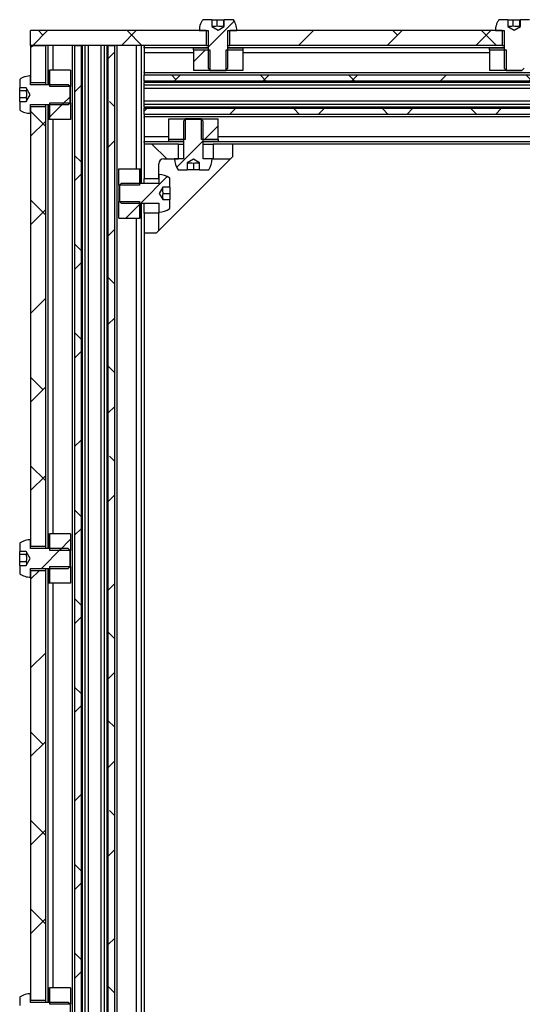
# Model space of a CAD drawing. Header units: millimetres. Extents: x 5 to 592, y 5 to 415.
# Tile 11 of 39: x 68 to 94, y 155 to 205. Entities that reach past the tile are written whole.
import ezdxf

# ---------------------------------------------------------------- set-up
doc = ezdxf.new("R2010")
doc.units = ezdxf.units.MM
doc.layers.add('TRAIT-FINS', color=9, linetype='Continuous')
doc.layers.add('TRAIT-FORT', color=4, linetype='Continuous', lineweight=25)
pattern_1 = [(45, (0, 0), (-13.4704, 13.4704), []), (45, (4.49, 2e-323), (-13.4704, 13.4704), []), (45, (8.98, 4e-323), (-13.4704, 13.4704), []), (45, (13.47, 6e-323), (-13.4704, 13.4704), [])]
pattern_2 = [(45, (0, 0), (-13.4704, 13.4704), []), (45, (4.49, 0), (-13.4704, 13.4704), []), (45, (8.98, 0), (-13.4704, 13.4704), []), (45, (13.47, 0), (-13.4704, 13.4704), [])]

msp = doc.modelspace()

# ---------------------------------------------------------------- hatches: boundary and pattern name
at = {"layer": 'TRAIT-FINS'}
h = msp.add_hatch(dxfattribs=at)
h.set_pattern_fill('DIN 201 acier et fonte', color=9, style=0, pattern_type=2)
h.set_pattern_definition(pattern_2)
edge = h.paths.add_edge_path(flags=0)
edge.add_line((78.156, 204.7349), (78.156, 205.0863))
edge.add_line((78.156, 205.0863), (77.6966, 205.0863))
edge.add_spline(control_points=[(77.6966, 205.0863), (77.6646, 205.0412), (77.6365, 204.9931), (77.6128, 204.9432), (77.5672, 204.8471), (77.5376, 204.7418), (77.5265, 204.6361), (77.523, 204.603), (77.5212, 204.5696), (77.5212, 204.5363)], knot_values=[0.0095463, 0.0095463, 0.0095463, 0.0095463, 0.0102074, 0.0102074, 0.0102074, 0.0114834, 0.0114834, 0.0114834, 0.0118781, 0.0118781, 0.0118781, 0.0118781], weights=[1, 1, 1, 1, 1, 1, 1, 1, 1, 1], degree=3, periodic=0)
edge.add_line((77.5212, 204.5363), (77.9712, 204.5363))
edge.add_line((77.9712, 204.5363), (77.9712, 202.6238))
edge.add_line((77.9712, 202.6238), (78.0587, 202.5363))
edge.add_line((78.0587, 202.5363), (78.8837, 202.5363))
edge.add_line((78.8837, 202.5363), (78.9712, 202.6238))
edge.add_line((78.9712, 202.6238), (78.9712, 204.5363))
edge.add_line((78.9712, 204.5363), (79.4212, 204.5363))
edge.add_spline(control_points=[(79.4212, 204.5363), (79.4212, 204.6426), (79.4029, 204.7504), (79.3677, 204.8507), (79.3384, 204.9341), (79.297, 205.0142), (79.2458, 205.0863)], knot_values=[0, 0, 0, 0, 0.0012759, 0.0012759, 0.0012759, 0.0023363, 0.0023363, 0.0023363, 0.0023363], weights=[1, 1, 1, 1, 1, 1, 1], degree=3, periodic=0)
edge.add_line((79.2458, 205.0863), (78.7864, 205.0863))
edge.add_line((78.7864, 205.0863), (78.7864, 204.7349))
edge.add_line((78.7864, 204.7349), (78.4712, 204.5529))
edge.add_line((78.4712, 204.5529), (78.156, 204.7349))
h = msp.add_hatch(dxfattribs=at)
h.set_pattern_fill('DIN 201 acier et fonte', color=9, style=0, pattern_type=2)
h.set_pattern_definition(pattern_2)
edge = h.paths.add_edge_path(flags=0)
edge.add_line((93.156, 204.7349), (93.156, 205.0863))
edge.add_line((93.156, 205.0863), (92.6966, 205.0863))
edge.add_spline(control_points=[(92.6966, 205.0863), (92.6646, 205.0412), (92.6365, 204.9931), (92.6128, 204.9432), (92.5672, 204.8471), (92.5376, 204.7418), (92.5265, 204.6361), (92.523, 204.603), (92.5212, 204.5696), (92.5212, 204.5363)], knot_values=[0.0095463, 0.0095463, 0.0095463, 0.0095463, 0.0102074, 0.0102074, 0.0102074, 0.0114834, 0.0114834, 0.0114834, 0.0118781, 0.0118781, 0.0118781, 0.0118781], weights=[1, 1, 1, 1, 1, 1, 1, 1, 1, 1], degree=3, periodic=0)
edge.add_line((92.5212, 204.5363), (92.9712, 204.5363))
edge.add_line((92.9712, 204.5363), (92.9712, 202.6238))
edge.add_line((92.9712, 202.6238), (93.0587, 202.5363))
edge.add_line((93.0587, 202.5363), (93.8837, 202.5363))
edge.add_line((93.8837, 202.5363), (93.9712, 202.6238))
edge.add_line((93.9712, 202.6238), (93.9712, 204.5363))
edge.add_line((93.9712, 204.5363), (94.4212, 204.5363))
edge.add_spline(control_points=[(94.4212, 204.5363), (94.4212, 204.6426), (94.4029, 204.7504), (94.3677, 204.8507), (94.3384, 204.9341), (94.297, 205.0142), (94.2458, 205.0863)], knot_values=[0, 0, 0, 0, 0.0012759, 0.0012759, 0.0012759, 0.0023363, 0.0023363, 0.0023363, 0.0023363], weights=[1, 1, 1, 1, 1, 1, 1], degree=3, periodic=0)
edge.add_line((94.2458, 205.0863), (93.7864, 205.0863))
edge.add_line((93.7864, 205.0863), (93.7864, 204.7349))
edge.add_line((93.7864, 204.7349), (93.4712, 204.5529))
edge.add_line((93.4712, 204.5529), (93.156, 204.7349))
h = msp.add_hatch(dxfattribs=at)
h.set_pattern_fill('ANSI38', color=9, angle=3e-322, style=0)
h.paths.add_polyline_path([(68.9712, 204.5363), (68.9712, 203.7863), (77.8712, 203.7863), (77.8712, 204.5363)], flags=0)
h = msp.add_hatch(dxfattribs=at)
h.set_pattern_fill('ANSI38', color=9, angle=3e-322, style=0)
h.paths.add_polyline_path([(79.0712, 204.5363), (79.0712, 203.7863), (92.8712, 203.7863), (92.8712, 204.5363)], flags=0)
h = msp.add_hatch(dxfattribs=at)
h.set_pattern_fill('ANSI38', color=9, style=0)
h.paths.add_polyline_path([(69.7212, 203.7863), (68.9712, 203.7863), (68.9712, 201.8863), (69.7212, 201.8863)], flags=0)
h = msp.add_hatch(dxfattribs=at)
h.set_pattern_fill('ANSI38', color=9, angle=3e-322, style=0)
h.paths.add_polyline_path([(71.5337, 203.7863), (71.2184, 203.7863), (71.2184, 128.7863), (71.5337, 128.7863)], flags=0)
h = msp.add_hatch(dxfattribs=at)
h.set_pattern_fill('ANSI38', color=9, angle=3e-322, style=0)
h.paths.add_polyline_path([(73.224, 203.7863), (72.9087, 203.7863), (72.9087, 128.7863), (73.224, 128.7863)], flags=0)
h = msp.add_hatch(dxfattribs=at)
h.set_pattern_fill('DIN 201 acier et fonte', color=9, style=0, pattern_type=2)
h.set_pattern_definition(pattern_1)
h.paths.add_polyline_path([(78.0587, 203.557), (77.2212, 203.557), (77.2212, 202.5113), (78.0587, 202.5113)], flags=0)
h = msp.add_hatch(dxfattribs=at)
h.set_pattern_fill('DIN 201 acier et fonte', color=9, style=0, pattern_type=2)
h.set_pattern_definition(pattern_1)
h.paths.add_polyline_path([(79.7212, 203.557), (78.8837, 203.557), (78.8837, 202.5113), (79.7212, 202.5113)], flags=0)
h = msp.add_hatch(dxfattribs=at)
h.set_pattern_fill('DIN 201 acier et fonte', color=9, style=0, pattern_type=2)
h.set_pattern_definition(pattern_1)
h.paths.add_polyline_path([(93.0587, 203.557), (92.2212, 203.557), (92.2212, 202.5113), (93.0587, 202.5113)], flags=0)
h = msp.add_hatch(dxfattribs=at)
h.set_pattern_fill('DIN 201 acier et fonte', color=9, style=0, pattern_type=2)
h.set_pattern_definition(pattern_2)
edge = h.paths.add_edge_path(flags=0)
edge.add_line((68.7532, 200.9375), (68.4212, 200.9375))
edge.add_line((68.4212, 200.9375), (68.4212, 200.5117))
edge.add_spline(control_points=[(68.4212, 200.5117), (68.4989, 200.4565), (68.586, 200.4127), (68.6765, 200.3831), (68.7711, 200.3523), (68.8718, 200.3363), (68.9712, 200.3363)], knot_values=[0.0096593, 0.0096593, 0.0096593, 0.0096593, 0.0108167, 0.0108167, 0.0108167, 0.0120228, 0.0120228, 0.0120228, 0.0120228], weights=[1, 1, 1, 1, 1, 1, 1], degree=3, periodic=0)
edge.add_line((68.9712, 200.3363), (68.9712, 200.7863))
edge.add_line((68.9712, 200.7863), (70.8837, 200.7863))
edge.add_line((70.8837, 200.7863), (70.9712, 200.8738))
edge.add_line((70.9712, 200.8738), (70.9712, 201.6988))
edge.add_line((70.9712, 201.6988), (70.8837, 201.7863))
edge.add_line((70.8837, 201.7863), (68.9712, 201.7863))
edge.add_line((68.9712, 201.7863), (68.9712, 202.2363))
edge.add_spline(control_points=[(68.9712, 202.2363), (68.9309, 202.2363), (68.8906, 202.2337), (68.8507, 202.2286), (68.7452, 202.2151), (68.6406, 202.1832), (68.5455, 202.1356), (68.5023, 202.1139), (68.4606, 202.0889), (68.4212, 202.0609)], knot_values=[0, 0, 0, 0, 0.0004832, 0.0004832, 0.0004832, 0.0017749, 0.0017749, 0.0017749, 0.0023597, 0.0023597, 0.0023597, 0.0023597], weights=[1, 1, 1, 1, 1, 1, 1, 1, 1, 1], degree=3, periodic=0)
edge.add_line((68.4212, 202.0609), (68.4212, 201.635))
edge.add_line((68.4212, 201.635), (68.7532, 201.635))
edge.add_line((68.7532, 201.635), (68.9546, 201.2863))
edge.add_line((68.9546, 201.2863), (68.7532, 200.9375))
h = msp.add_hatch(dxfattribs=at)
h.set_pattern_fill('DIN 201 acier et fonte', color=9, style=0, pattern_type=2)
h.set_pattern_definition(pattern_1)
h.paths.add_polyline_path([(69.9505, 202.5363), (69.9505, 201.6988), (70.9962, 201.6988), (70.9962, 202.5363)], flags=0)
h = msp.add_hatch(dxfattribs=at)
h.set_pattern_fill('ANSI38', color=9, angle=3e-322, style=0)
h.paths.add_polyline_path([(74.7212, 202.2891), (74.7212, 201.9738), (127.2212, 201.9738), (127.2212, 202.2891)], flags=0)
h = msp.add_hatch(dxfattribs=at)
h.set_pattern_fill('ANSI38', color=9, style=0)
h.paths.add_polyline_path([(68.9712, 178.3863), (69.7212, 178.3863), (69.7212, 200.6863), (68.9712, 200.6863)], flags=0)
h = msp.add_hatch(dxfattribs=at)
h.set_pattern_fill('DIN 201 acier et fonte', color=9, style=0, pattern_type=2)
h.set_pattern_definition(pattern_1)
h.paths.add_polyline_path([(69.9505, 200.8738), (69.9505, 200.0363), (70.9962, 200.0363), (70.9962, 200.8738)], flags=0)
h = msp.add_hatch(dxfattribs=at)
h.set_pattern_fill('ANSI38', color=9, angle=3e-322, style=0)
h.paths.add_polyline_path([(74.7212, 200.5988), (74.7212, 200.2834), (127.2212, 200.2834), (127.2212, 200.5988)], flags=0)
h = msp.add_hatch(dxfattribs=at)
h.set_pattern_fill('ANSI38', color=9, style=0)
h.paths.add_polyline_path([(75.9712, 199.0156), (76.8087, 199.0156), (76.8087, 200.0613), (75.9712, 200.0613)], flags=0)
h = msp.add_hatch(dxfattribs=at)
h.set_pattern_fill('ANSI38', color=9, style=0)
h.paths.add_polyline_path([(77.6337, 199.0156), (78.4712, 199.0156), (78.4712, 200.0613), (77.6337, 200.0613)], flags=0)
h = msp.add_hatch(dxfattribs=at)
h.set_pattern_fill('ANSI38', color=9, style=0)
edge = h.paths.add_edge_path(flags=0)
edge.add_line((77.5337, 197.8392), (77.5337, 197.4863))
edge.add_line((77.5337, 197.4863), (77.9958, 197.4863))
edge.add_arc((77.2212, 198.0363), 0.95, 324.62346, 360)
edge.add_line((78.1712, 198.0363), (77.7212, 198.0363))
edge.add_line((77.7212, 198.0363), (77.7212, 199.9488))
edge.add_line((77.7212, 199.9488), (77.6337, 200.0363))
edge.add_line((77.6337, 200.0363), (76.8087, 200.0363))
edge.add_line((76.8087, 200.0363), (76.7212, 199.9488))
edge.add_line((76.7212, 199.9488), (76.7212, 198.0363))
edge.add_line((76.7212, 198.0363), (76.2712, 198.0363))
edge.add_arc((77.2212, 198.0363), 0.95, 180, 215.37654)
edge.add_line((76.4466, 197.4863), (76.9087, 197.4863))
edge.add_line((76.9087, 197.4863), (76.9087, 197.8392))
edge.add_line((76.9087, 197.8392), (77.2212, 198.0196))
edge.add_line((77.2212, 198.0196), (77.5337, 197.8392))
h = msp.add_hatch(dxfattribs=at)
h.set_pattern_fill('ANSI38', color=9, style=0)
edge = h.paths.add_edge_path(flags=0)
edge.add_line((74.7212, 197.0363), (75.4712, 197.0363))
edge.add_line((75.4712, 197.0363), (75.4712, 197.7863))
edge.add_arc((75.7212, 197.7863), 0.25, 90, 180, ccw=False)
edge.add_line((75.7212, 198.0363), (76.4712, 198.0363))
edge.add_line((76.4712, 198.0363), (76.4712, 198.7863))
edge.add_line((76.4712, 198.7863), (74.7212, 198.7863))
edge.add_line((74.7212, 198.7863), (74.7212, 197.0363))
h = msp.add_hatch(dxfattribs=at)
h.set_pattern_fill('ANSI38', color=9, style=0)
h.paths.add_polyline_path([(78.2212, 198.0363), (79.0987, 198.0363), (79.2212, 198.1588), (79.2212, 198.7863), (78.2212, 198.7863)], flags=0)
h = msp.add_hatch(dxfattribs=at)
h.set_pattern_fill('ANSI38', color=9, style=0)
h.paths.add_polyline_path([(74.4919, 196.6988), (74.4919, 197.5363), (73.4462, 197.5363), (73.4462, 196.6988)], flags=0)
h = msp.add_hatch(dxfattribs=at)
h.set_pattern_fill('ANSI38', color=9, style=0)
edge = h.paths.add_edge_path(flags=0)
edge.add_line((75.6683, 196.5988), (76.0212, 196.5988))
edge.add_line((76.0212, 196.5988), (76.0212, 197.0609))
edge.add_arc((75.4712, 196.2863), 0.95, 54.62346, 90)
edge.add_line((75.4712, 197.2363), (75.4712, 196.7863))
edge.add_line((75.4712, 196.7863), (73.5587, 196.7863))
edge.add_line((73.5587, 196.7863), (73.4712, 196.6988))
edge.add_line((73.4712, 196.6988), (73.4712, 195.8738))
edge.add_line((73.4712, 195.8738), (73.5587, 195.7863))
edge.add_line((73.5587, 195.7863), (75.4712, 195.7863))
edge.add_line((75.4712, 195.7863), (75.4712, 195.3363))
edge.add_arc((75.4712, 196.2863), 0.95, 270, 305.37654)
edge.add_line((76.0212, 195.5117), (76.0212, 195.9738))
edge.add_line((76.0212, 195.9738), (75.6683, 195.9738))
edge.add_line((75.6683, 195.9738), (75.4879, 196.2863))
edge.add_line((75.4879, 196.2863), (75.6683, 196.5988))
h = msp.add_hatch(dxfattribs=at)
h.set_pattern_fill('ANSI38', color=9, style=0)
h.paths.add_polyline_path([(74.4919, 195.0363), (74.4919, 195.8738), (73.4462, 195.8738), (73.4462, 195.0363)], flags=0)
h = msp.add_hatch(dxfattribs=at)
h.set_pattern_fill('ANSI38', color=9, style=0)
h.paths.add_polyline_path([(75.3487, 194.2863), (75.4712, 194.4088), (75.4712, 195.2863), (74.7212, 195.2863), (74.7212, 194.2863)], flags=0)
h = msp.add_hatch(dxfattribs=at)
h.set_pattern_fill('DIN 201 acier et fonte', color=9, style=0, pattern_type=2)
h.set_pattern_definition(pattern_2)
edge = h.paths.add_edge_path(flags=0)
edge.add_line((68.7532, 177.4375), (68.4212, 177.4375))
edge.add_line((68.4212, 177.4375), (68.4212, 177.0117))
edge.add_spline(control_points=[(68.4212, 177.0117), (68.4989, 176.9565), (68.586, 176.9127), (68.6765, 176.8831), (68.7711, 176.8523), (68.8718, 176.8363), (68.9712, 176.8363)], knot_values=[0.0096593, 0.0096593, 0.0096593, 0.0096593, 0.0108167, 0.0108167, 0.0108167, 0.0120228, 0.0120228, 0.0120228, 0.0120228], weights=[1, 1, 1, 1, 1, 1, 1], degree=3, periodic=0)
edge.add_line((68.9712, 176.8363), (68.9712, 177.2863))
edge.add_line((68.9712, 177.2863), (70.8837, 177.2863))
edge.add_line((70.8837, 177.2863), (70.9712, 177.3738))
edge.add_line((70.9712, 177.3738), (70.9712, 178.1988))
edge.add_line((70.9712, 178.1988), (70.8837, 178.2863))
edge.add_line((70.8837, 178.2863), (68.9712, 178.2863))
edge.add_line((68.9712, 178.2863), (68.9712, 178.7363))
edge.add_spline(control_points=[(68.9712, 178.7363), (68.9309, 178.7363), (68.8906, 178.7337), (68.8507, 178.7286), (68.7452, 178.7151), (68.6406, 178.6832), (68.5455, 178.6356), (68.5023, 178.6139), (68.4606, 178.5889), (68.4212, 178.5609)], knot_values=[0, 0, 0, 0, 0.0004832, 0.0004832, 0.0004832, 0.0017749, 0.0017749, 0.0017749, 0.0023597, 0.0023597, 0.0023597, 0.0023597], weights=[1, 1, 1, 1, 1, 1, 1, 1, 1, 1], degree=3, periodic=0)
edge.add_line((68.4212, 178.5609), (68.4212, 178.135))
edge.add_line((68.4212, 178.135), (68.7532, 178.135))
edge.add_line((68.7532, 178.135), (68.9546, 177.7863))
edge.add_line((68.9546, 177.7863), (68.7532, 177.4375))
h = msp.add_hatch(dxfattribs=at)
h.set_pattern_fill('DIN 201 acier et fonte', color=9, style=0, pattern_type=2)
h.set_pattern_definition(pattern_1)
h.paths.add_polyline_path([(69.9505, 179.0363), (69.9505, 178.1988), (70.9962, 178.1988), (70.9962, 179.0363)], flags=0)
h = msp.add_hatch(dxfattribs=at)
h.set_pattern_fill('ANSI38', color=9, style=0)
h.paths.add_polyline_path([(69.7212, 177.1863), (68.9712, 177.1863), (68.9712, 155.3863), (69.7212, 155.3863)], flags=0)
h = msp.add_hatch(dxfattribs=at)
h.set_pattern_fill('DIN 201 acier et fonte', color=9, style=0, pattern_type=2)
h.set_pattern_definition(pattern_1)
h.paths.add_polyline_path([(69.9505, 177.3738), (69.9505, 176.5363), (70.9962, 176.5363), (70.9962, 177.3738)], flags=0)
h = msp.add_hatch(dxfattribs=at)
h.set_pattern_fill('DIN 201 acier et fonte', color=9, style=0, pattern_type=2)
h.set_pattern_definition(pattern_2)
edge = h.paths.add_edge_path(flags=0)
edge.add_line((68.7532, 154.4375), (68.4212, 154.4375))
edge.add_line((68.4212, 154.4375), (68.4212, 154.0117))
edge.add_spline(control_points=[(68.4212, 154.0117), (68.4989, 153.9565), (68.586, 153.9127), (68.6765, 153.8831), (68.7711, 153.8523), (68.8718, 153.8363), (68.9712, 153.8363)], knot_values=[0.0096593, 0.0096593, 0.0096593, 0.0096593, 0.0108167, 0.0108167, 0.0108167, 0.0120228, 0.0120228, 0.0120228, 0.0120228], weights=[1, 1, 1, 1, 1, 1, 1], degree=3, periodic=0)
edge.add_line((68.9712, 153.8363), (68.9712, 154.2863))
edge.add_line((68.9712, 154.2863), (70.8837, 154.2863))
edge.add_line((70.8837, 154.2863), (70.9712, 154.3738))
edge.add_line((70.9712, 154.3738), (70.9712, 155.1988))
edge.add_line((70.9712, 155.1988), (70.8837, 155.2863))
edge.add_line((70.8837, 155.2863), (68.9712, 155.2863))
edge.add_line((68.9712, 155.2863), (68.9712, 155.7363))
edge.add_spline(control_points=[(68.9712, 155.7363), (68.9309, 155.7363), (68.8906, 155.7337), (68.8507, 155.7286), (68.7452, 155.7151), (68.6406, 155.6832), (68.5455, 155.6356), (68.5023, 155.6139), (68.4606, 155.5889), (68.4212, 155.5609)], knot_values=[0, 0, 0, 0, 0.0004832, 0.0004832, 0.0004832, 0.0017749, 0.0017749, 0.0017749, 0.0023597, 0.0023597, 0.0023597, 0.0023597], weights=[1, 1, 1, 1, 1, 1, 1, 1, 1, 1], degree=3, periodic=0)
edge.add_line((68.4212, 155.5609), (68.4212, 155.135))
edge.add_line((68.4212, 155.135), (68.7532, 155.135))
edge.add_line((68.7532, 155.135), (68.9546, 154.7863))
edge.add_line((68.9546, 154.7863), (68.7532, 154.4375))
h = msp.add_hatch(dxfattribs=at)
h.set_pattern_fill('DIN 201 acier et fonte', color=9, style=0, pattern_type=2)
h.set_pattern_definition(pattern_1)
h.paths.add_polyline_path([(69.9505, 156.0363), (69.9505, 155.1988), (70.9962, 155.1988), (70.9962, 156.0363)], flags=0)

# ---------------------------------------------------------------- linework, layer by layer
at = {"layer": 'TRAIT-FORT', "color": 4, "linetype": 'Continuous', "lineweight": 25}
for p, q in [((78.156, 205.0863), (77.6966, 205.0863)), ((78.156, 205.0863), (78.156, 204.7349)), ((78.156, 205.0863), (78.4243, 205.0863)), ((78.4243, 204.7613), (78.4243, 205.0863)), ((78.4243, 205.0863), (78.7576, 205.0863)), ((78.7576, 204.7613), (78.7576, 205.0863)), ((78.7576, 205.0863), (78.7864, 205.0863)), ((78.7864, 204.7349), (78.7864, 205.0863)), ((79.2458, 205.0863), (78.7864, 205.0863)), ((93.156, 205.0863), (92.6966, 205.0863)), ((93.156, 205.0863), (93.156, 204.7349)), ((93.156, 205.0863), (93.4243, 205.0863)), ((93.4243, 204.7613), (93.4243, 205.0863)), ((93.4243, 205.0863), (93.7576, 205.0863)), ((93.7576, 204.7613), (93.7576, 205.0863)), ((93.7576, 205.0863), (93.7864, 205.0863)), ((93.7864, 204.7349), (93.7864, 205.0863)), ((94.2458, 205.0863), (93.7864, 205.0863)), ((78.156, 204.7349), (78.4712, 204.5529)), ((78.4712, 204.5529), (78.7864, 204.7349)), ((93.156, 204.7349), (93.4712, 204.5529)), ((93.4712, 204.5529), (93.7864, 204.7349)), ((77.8712, 204.5363), (68.9712, 204.5363)), ((68.9712, 203.7863), (68.9712, 204.5363)), ((77.5212, 204.5363), (77.9712, 204.5363)), ((77.8712, 204.5363), (77.8712, 203.7863)), ((77.9712, 204.5363), (77.9712, 202.6238)), ((78.9712, 204.5363), (79.4212, 204.5363)), ((78.9712, 202.6238), (78.9712, 204.5363)), ((92.8712, 204.5363), (79.0712, 204.5363)), ((79.0712, 203.7863), (79.0712, 204.5363)), ((92.5212, 204.5363), (92.9712, 204.5363)), ((92.8712, 204.5363), (92.8712, 203.7863)), ((92.9712, 204.5363), (92.9712, 202.6238)), ((77.8712, 203.7863), (68.9712, 203.7863)), ((68.9712, 203.7863), (69.7212, 203.7863)), ((68.9712, 203.7863), (68.9712, 201.8863)), ((69.7212, 203.7863), (69.7212, 201.8863)), ((69.8462, 203.7863), (69.8462, 201.7863)), ((70.0962, 203.7863), (70.0962, 202.5363)), ((71.0962, 128.7863), (71.0962, 203.7863)), ((71.2184, 128.7863), (71.2184, 203.7863)), ((71.2184, 203.7863), (71.5337, 203.7863)), ((71.5337, 203.7863), (71.5337, 128.7863)), ((71.6099, 128.7863), (71.6099, 203.7863)), ((71.7427, 128.7863), (71.7427, 203.7863)), ((71.9067, 128.7863), (71.9067, 203.7863)), ((72.5358, 203.7863), (72.5358, 128.7863)), ((72.6997, 203.7863), (72.6997, 128.7863)), ((72.8325, 203.7863), (72.8325, 128.7863)), ((72.9087, 128.7863), (72.9087, 203.7863)), ((72.9087, 203.7863), (73.224, 203.7863)), ((73.224, 203.7863), (73.224, 128.7863)), ((73.3462, 203.7863), (73.3462, 128.7863)), ((74.3462, 197.5363), (74.3462, 203.7863)), ((74.5962, 196.7863), (74.5962, 203.7863)), ((74.7212, 203.7863), (74.7212, 203.7363)), ((74.7212, 203.7363), (74.7212, 203.7113)), ((74.7212, 203.6613), (74.7212, 203.7113)), ((77.9712, 203.6613), (74.7212, 203.6613)), ((74.7212, 203.6613), (74.7212, 203.6113)), ((74.7212, 203.6113), (74.7212, 203.5363)), ((77.9712, 203.6363), (77.2212, 203.6363)), ((77.2212, 203.6363), (77.2212, 203.6216)), ((77.2212, 203.5716), (77.2212, 203.6216)), ((77.2212, 203.557), (77.2212, 203.5716)), ((77.2212, 203.557), (78.0587, 203.557)), ((77.2212, 203.557), (77.2212, 202.5113)), ((77.8712, 203.7863), (77.9712, 203.7863)), ((78.0587, 203.557), (78.0587, 202.5113)), ((78.8837, 202.5113), (78.8837, 203.557)), ((78.8837, 203.557), (79.7212, 203.557)), ((78.9712, 203.7863), (79.0712, 203.7863)), ((92.9712, 203.6613), (78.9712, 203.6613)), ((79.7212, 203.6363), (78.9712, 203.6363)), ((92.8712, 203.7863), (79.0712, 203.7863)), ((79.7212, 203.6216), (79.7212, 203.6363)), ((79.7212, 203.6216), (79.7212, 203.5716)), ((79.7212, 203.5716), (79.7212, 203.557)), ((79.7212, 203.557), (79.7212, 202.5113)), ((92.9712, 203.6363), (92.2212, 203.6363)), ((92.2212, 203.6363), (92.2212, 203.6216)), ((92.2212, 203.5716), (92.2212, 203.6216)), ((92.2212, 203.557), (92.2212, 203.5716)), ((92.2212, 203.557), (93.0587, 203.557)), ((92.2212, 203.557), (92.2212, 202.5113)), ((92.8712, 203.7863), (92.9712, 203.7863)), ((93.0587, 203.557), (93.0587, 202.5113)), ((74.7212, 203.5363), (74.7212, 203.4113)), ((77.2212, 203.4113), (74.7212, 203.4113)), ((74.7212, 203.4113), (74.7212, 202.4889)), ((92.2212, 203.4113), (79.7212, 203.4113)), ((77.9712, 202.6238), (78.0587, 202.5363)), ((78.8837, 202.5363), (78.9712, 202.6238)), ((92.9712, 202.6238), (93.0587, 202.5363)), ((93.8837, 202.5363), (93.9712, 202.6238)), ((68.4212, 202.0609), (68.4212, 201.635)), ((68.9712, 201.7863), (68.9712, 202.2363)), ((69.8712, 202.5363), (69.8712, 201.7863)), ((69.8859, 202.5363), (69.8712, 202.5363)), ((69.8859, 202.5363), (69.9359, 202.5363)), ((69.9359, 202.5363), (69.9505, 202.5363)), ((69.9505, 201.6988), (69.9505, 202.5363)), ((70.9962, 202.5363), (69.9505, 202.5363)), ((70.9962, 202.5363), (70.9962, 201.6988)), ((74.7212, 202.4889), (74.7212, 202.4479)), ((74.7212, 202.4113), (74.7212, 202.4479)), ((74.7212, 202.4113), (127.2212, 202.4113)), ((74.7212, 202.4113), (74.7212, 202.4046)), ((74.7212, 202.4046), (74.7212, 202.2958)), ((74.7212, 202.2891), (74.7212, 202.2958)), ((74.7212, 202.2891), (127.2212, 202.2891)), ((74.7212, 201.9738), (74.7212, 202.2891)), ((78.0587, 202.5113), (77.2212, 202.5113)), ((78.0587, 202.5363), (78.8837, 202.5363)), ((78.0587, 202.5113), (78.8837, 202.5113)), ((79.7212, 202.5113), (78.8837, 202.5113)), ((93.0587, 202.5113), (92.2212, 202.5113)), ((93.0587, 202.5363), (93.8837, 202.5363)), ((93.0587, 202.5113), (93.8837, 202.5113)), ((68.7532, 201.635), (68.4212, 201.635)), ((68.4212, 201.4861), (68.4212, 201.635)), ((68.9546, 201.2863), (68.7532, 201.635)), ((69.7212, 201.8863), (68.9712, 201.8863)), ((70.8837, 201.7863), (68.9712, 201.7863)), ((69.7212, 201.8863), (69.7212, 201.7863)), ((70.9962, 201.6988), (69.9505, 201.6988)), ((70.9712, 201.6988), (70.8837, 201.7863)), ((70.9712, 200.8738), (70.9712, 201.6988)), ((70.9962, 200.8738), (70.9962, 201.6988)), ((127.2212, 201.9738), (74.7212, 201.9738)), ((74.7212, 201.9738), (74.7212, 201.8976)), ((127.2212, 201.8976), (74.7212, 201.8976)), ((74.7212, 201.7637), (74.7212, 201.8976)), ((127.2212, 201.7637), (74.7212, 201.7637)), ((74.7212, 201.6008), (74.7212, 201.7637)), ((127.2212, 201.6008), (74.7212, 201.6008)), ((74.7212, 200.9717), (74.7212, 201.6008)), ((68.7462, 201.4861), (68.4212, 201.4861)), ((68.4212, 201.126), (68.4212, 201.4861)), ((68.7462, 201.126), (68.4212, 201.126)), ((68.4212, 200.9375), (68.4212, 201.126)), ((68.7532, 200.9375), (68.9546, 201.2863)), ((68.4212, 200.9375), (68.4212, 200.5117)), ((68.4212, 200.9375), (68.7532, 200.9375)), ((68.9712, 200.7863), (70.8837, 200.7863)), ((68.9712, 200.3363), (68.9712, 200.7863)), ((68.9712, 200.6863), (69.7212, 200.6863)), ((68.9712, 200.6863), (68.9712, 178.3863)), ((69.7212, 200.7863), (69.7212, 200.6863)), ((69.7212, 200.6863), (69.7212, 178.3863)), ((69.8462, 200.7863), (69.8462, 178.2863)), ((69.8712, 200.7863), (69.8712, 200.0363)), ((69.9505, 200.8738), (70.9962, 200.8738)), ((69.9505, 200.0363), (69.9505, 200.8738)), ((70.8837, 200.7863), (70.9712, 200.8738)), ((70.9962, 200.8738), (70.9962, 200.0363)), ((74.7212, 200.9717), (127.2212, 200.9717)), ((74.7212, 200.8088), (74.7212, 200.9717)), ((74.7212, 200.8088), (127.2212, 200.8088)), ((74.7212, 200.6749), (74.7212, 200.8088)), ((74.7212, 200.6749), (127.2212, 200.6749)), ((74.7212, 200.6749), (74.7212, 200.5988)), ((74.7212, 200.5988), (127.2212, 200.5988)), ((74.7212, 200.2834), (74.7212, 200.5988)), ((127.2212, 200.2834), (74.7212, 200.2834)), ((74.7212, 200.2767), (74.7212, 200.2834)), ((74.7212, 200.2767), (74.7212, 200.168)), ((74.7212, 200.168), (74.7212, 200.1613)), ((127.2212, 200.1613), (74.7212, 200.1613)), ((74.7212, 200.1247), (74.7212, 200.1613)), ((74.7212, 200.1247), (74.7212, 200.0836)), ((74.7212, 200.0836), (74.7212, 199.1613)), ((75.9712, 200.0613), (76.8087, 200.0613)), ((75.9712, 199.0156), (75.9712, 200.0613)), ((76.8087, 200.0613), (76.8087, 199.0156)), ((77.6337, 200.0613), (76.8087, 200.0613)), ((77.6337, 199.0156), (77.6337, 200.0613)), ((77.6337, 200.0613), (78.4712, 200.0613)), ((78.4712, 199.0156), (78.4712, 200.0613)), ((69.8712, 200.0363), (69.8859, 200.0363)), ((69.9359, 200.0363), (69.8859, 200.0363)), ((69.9505, 200.0363), (69.9359, 200.0363)), ((70.9962, 200.0363), (69.9505, 200.0363)), ((70.0962, 200.0363), (70.0962, 179.0363)), ((76.8087, 200.0363), (76.7212, 199.9488)), ((76.7212, 199.9488), (76.7212, 198.0363)), ((77.6337, 200.0363), (76.8087, 200.0363)), ((77.7212, 199.9488), (77.6337, 200.0363)), ((77.7212, 198.0363), (77.7212, 199.9488)), ((74.7212, 199.1613), (75.9712, 199.1613)), ((74.7212, 199.1613), (74.7212, 199.0363)), ((78.4712, 199.1613), (123.4712, 199.1613)), ((74.7212, 199.0363), (74.7212, 198.9613)), ((74.7212, 198.9613), (74.7212, 198.9113)), ((74.7212, 198.9113), (76.7212, 198.9113)), ((74.7212, 198.8613), (74.7212, 198.9113)), ((74.7212, 198.8613), (74.7212, 198.8363)), ((74.7212, 198.8363), (74.7212, 198.7863)), ((74.7212, 198.7863), (74.7212, 197.0363)), ((76.4712, 198.7863), (74.7212, 198.7863)), ((76.8087, 199.0156), (75.9712, 199.0156)), ((75.9712, 199.0009), (75.9712, 199.0156)), ((75.9712, 198.9509), (75.9712, 199.0009)), ((75.9712, 198.9509), (75.9712, 198.9363)), ((75.9712, 198.9363), (76.7212, 198.9363)), ((76.4712, 198.0363), (76.4712, 198.7863)), ((76.4712, 198.7863), (76.7212, 198.7863)), ((78.4712, 199.0156), (77.6337, 199.0156)), ((77.7212, 198.9363), (78.4712, 198.9363)), ((77.7212, 198.9113), (124.2212, 198.9113)), ((77.7212, 198.7863), (77.9712, 198.7863)), ((77.9712, 198.7863), (78.2212, 198.7863)), ((78.2212, 198.7863), (78.2212, 198.0363)), ((79.2212, 198.7863), (78.2212, 198.7863)), ((78.4712, 199.0156), (78.4712, 199.0009)), ((78.4712, 199.0009), (78.4712, 198.9509)), ((78.4712, 198.9363), (78.4712, 198.9509)), ((79.2212, 198.1588), (79.2212, 198.7863)), ((122.7212, 198.7863), (79.2212, 198.7863)), ((79.0987, 198.0363), (79.2212, 198.1588)), ((79.0987, 198.0363), (75.4712, 194.4088)), ((75.4712, 197.0363), (75.4712, 197.7863)), ((75.7212, 198.0363), (76.4712, 198.0363)), ((76.7212, 198.0363), (76.2712, 198.0363)), ((77.2212, 198.0196), (76.9087, 197.8392)), ((76.9087, 197.8392), (76.9087, 197.4863)), ((77.5337, 197.8392), (77.2212, 198.0196)), ((77.2212, 197.8113), (77.2212, 197.4863)), ((77.5337, 197.4863), (77.5337, 197.8392)), ((78.1712, 198.0363), (77.7212, 198.0363)), ((78.2212, 198.0363), (78.1712, 198.0363)), ((78.2212, 198.0363), (79.0987, 198.0363)), ((73.4462, 196.6988), (73.4462, 197.5363)), ((73.4462, 197.5363), (74.4919, 197.5363)), ((74.4919, 197.5363), (74.4919, 196.6988)), ((74.4919, 197.5363), (74.5066, 197.5363)), ((74.5066, 197.5363), (74.5566, 197.5363)), ((74.5712, 197.5363), (74.5566, 197.5363)), ((74.5712, 196.7863), (74.5712, 197.5363)), ((75.4712, 197.2363), (75.4712, 196.7863)), ((76.0212, 196.5988), (76.0212, 197.0609)), ((76.4466, 197.4863), (76.9087, 197.4863)), ((77.2212, 197.4863), (76.9087, 197.4863)), ((77.5337, 197.4863), (77.2212, 197.4863)), ((77.5337, 197.4863), (77.9958, 197.4863)), ((74.4919, 196.6988), (73.4462, 196.6988)), ((73.4462, 196.6988), (73.4462, 195.8738)), ((73.5587, 196.7863), (73.4712, 196.6988)), ((73.4712, 196.6988), (73.4712, 195.8738)), ((75.4712, 196.7863), (73.5587, 196.7863)), ((74.7212, 197.0363), (75.4712, 197.0363)), ((74.7212, 196.7863), (74.7212, 197.0363)), ((75.6683, 196.5988), (75.4879, 196.2863)), ((76.0212, 196.5988), (75.6683, 196.5988)), ((76.0212, 196.5988), (76.0212, 196.2863)), ((75.4879, 196.2863), (75.6683, 195.9738)), ((75.6962, 196.2863), (76.0212, 196.2863)), ((76.0212, 196.2863), (76.0212, 195.9738)), ((73.4462, 195.8738), (74.4919, 195.8738)), ((73.4462, 195.0363), (73.4462, 195.8738)), ((73.4712, 195.8738), (73.5587, 195.7863)), ((73.5587, 195.7863), (75.4712, 195.7863)), ((74.4919, 195.8738), (74.4919, 195.0363)), ((74.5712, 195.0363), (74.5712, 195.7863)), ((74.5962, 136.7863), (74.5962, 195.7863)), ((74.7212, 195.5363), (74.7212, 195.7863)), ((75.4712, 195.7863), (75.4712, 195.3363)), ((75.6683, 195.9738), (76.0212, 195.9738)), ((76.0212, 195.5117), (76.0212, 195.9738)), ((74.7212, 195.2863), (74.7212, 195.5363)), ((75.4712, 195.2863), (74.7212, 195.2863)), ((74.7212, 195.2863), (74.7212, 194.2863)), ((75.4712, 195.3363), (75.4712, 195.2863)), ((75.4712, 194.4088), (75.4712, 195.2863)), ((73.4462, 195.0363), (74.4919, 195.0363)), ((74.3462, 137.5363), (74.3462, 195.0363)), ((74.5066, 195.0363), (74.4919, 195.0363)), ((74.5566, 195.0363), (74.5066, 195.0363)), ((74.5566, 195.0363), (74.5712, 195.0363)), ((74.7212, 194.2863), (75.3487, 194.2863)), ((74.7212, 194.2863), (74.7212, 138.2863)), ((75.3487, 194.2863), (75.4712, 194.4088)), ((68.9712, 178.2863), (68.9712, 178.7363)), ((69.8712, 179.0363), (69.8712, 178.2863)), ((69.8859, 179.0363), (69.8712, 179.0363)), ((69.8859, 179.0363), (69.9359, 179.0363)), ((69.9359, 179.0363), (69.9505, 179.0363)), ((70.9962, 179.0363), (69.9505, 179.0363)), ((69.9505, 178.1988), (69.9505, 179.0363)), ((70.9962, 179.0363), (70.9962, 178.1988)), ((68.4212, 178.5609), (68.4212, 178.135)), ((68.7532, 178.135), (68.4212, 178.135)), ((68.4212, 177.9861), (68.4212, 178.135)), ((68.9546, 177.7863), (68.7532, 178.135)), ((69.7212, 178.3863), (68.9712, 178.3863)), ((70.8837, 178.2863), (68.9712, 178.2863)), ((69.7212, 178.3863), (69.7212, 178.2863)), ((70.9962, 178.1988), (69.9505, 178.1988)), ((70.9712, 178.1988), (70.8837, 178.2863)), ((70.9712, 177.3738), (70.9712, 178.1988)), ((70.9962, 177.3738), (70.9962, 178.1988)), ((68.7462, 177.9861), (68.4212, 177.9861)), ((68.4212, 177.626), (68.4212, 177.9861)), ((68.7462, 177.626), (68.4212, 177.626)), ((68.4212, 177.4375), (68.4212, 177.626)), ((68.7532, 177.4375), (68.9546, 177.7863)), ((68.4212, 177.4375), (68.4212, 177.0117)), ((68.4212, 177.4375), (68.7532, 177.4375)), ((68.9712, 177.2863), (70.8837, 177.2863)), ((68.9712, 176.8363), (68.9712, 177.2863)), ((68.9712, 177.1863), (69.7212, 177.1863)), ((68.9712, 177.1863), (68.9712, 155.3863)), ((69.7212, 177.2863), (69.7212, 177.1863)), ((69.7212, 177.1863), (69.7212, 155.3863)), ((69.8462, 177.2863), (69.8462, 155.2863)), ((69.8712, 177.2863), (69.8712, 176.5363)), ((69.9505, 177.3738), (70.9962, 177.3738)), ((69.9505, 176.5363), (69.9505, 177.3738)), ((70.8837, 177.2863), (70.9712, 177.3738)), ((70.9962, 177.3738), (70.9962, 176.5363)), ((69.8712, 176.5363), (69.8859, 176.5363)), ((69.9359, 176.5363), (69.8859, 176.5363)), ((69.9505, 176.5363), (69.9359, 176.5363)), ((70.9962, 176.5363), (69.9505, 176.5363)), ((70.0962, 176.5363), (70.0962, 156.0363)), ((68.9712, 155.2863), (68.9712, 155.7363)), ((69.8712, 156.0363), (69.8712, 155.2863)), ((69.8859, 156.0363), (69.8712, 156.0363)), ((69.8859, 156.0363), (69.9359, 156.0363)), ((69.9359, 156.0363), (69.9505, 156.0363)), ((69.9505, 155.1988), (69.9505, 156.0363)), ((70.9962, 156.0363), (69.9505, 156.0363)), ((70.9962, 156.0363), (70.9962, 155.1988)), ((68.4212, 155.5609), (68.4212, 155.135)), ((69.7212, 155.3863), (68.9712, 155.3863)), ((70.8837, 155.2863), (68.9712, 155.2863)), ((69.7212, 155.3863), (69.7212, 155.2863)), ((70.9962, 155.1988), (69.9505, 155.1988)), ((70.9712, 155.1988), (70.8837, 155.2863)), ((70.9962, 154.3738), (70.9962, 155.1988))]:
    msp.add_line(p, q, dxfattribs=at)
for centre, radius, start, end in [((75.7212, 197.7863), 0.25, 90, 180), ((77.2212, 198.0363), 0.95, 180, 215.37654), ((77.2212, 198.0363), 0.95, 324.62346, 0), ((75.4712, 196.2863), 0.95, 54.62346, 90), ((75.4712, 196.2863), 0.95, 270, 305.37654)]:
    msp.add_arc(centre, radius, start, end, dxfattribs=at)
for points, knots in [([(77.6966, 205.0863), (77.667, 205.0395), (77.5805, 204.9028), (77.527, 204.7091), (77.5223, 204.5696), (77.5212, 204.5363)], [0, 0, 0, 0, 0.2835986, 0.8290642, 1, 1, 1, 1]), ([(79.4212, 204.5363), (79.4118, 204.6439), (79.3946, 204.8411), (79.2923, 205.0097), (79.2458, 205.0863)], [0, 0, 0, 0, 0.5460363, 1, 1, 1, 1]), ([(92.6966, 205.0863), (92.6668, 205.0395), (92.6087, 204.9483), (92.553, 204.7951), (92.525, 204.6571), (92.5223, 204.5696), (92.5212, 204.5363)], [0, 0, 0, 0, 0.2830479, 0.5523176, 0.8293961, 1, 1, 1, 1]), ([(78.4243, 204.7613), (78.3731, 204.7467), (78.2774, 204.7194), (78.1822, 204.748), (78.1379, 204.7613)], [0, 0, 0, 0, 0.5347467, 1, 1, 1, 1]), ([(78.7576, 204.7613), (78.698, 204.7467), (78.5866, 204.7194), (78.4758, 204.748), (78.4243, 204.7613)], [0, 0, 0, 0, 0.53474673, 1, 1, 1, 1]), ([(78.7864, 204.7349), (78.7841, 204.734), (78.7743, 204.7304), (78.7648, 204.7479), (78.7576, 204.7613)], [0, 0, 0, 0, 0.24077192, 1, 1, 1, 1]), ([(93.4243, 204.7613), (93.3731, 204.7467), (93.2774, 204.7194), (93.1822, 204.748), (93.1379, 204.7613)], [0, 0, 0, 0, 0.5347467, 1, 1, 1, 1]), ([(93.7576, 204.7613), (93.698, 204.7467), (93.5866, 204.7194), (93.4758, 204.748), (93.4243, 204.7613)], [0, 0, 0, 0, 0.5347467, 1, 1, 1, 1]), ([(93.7864, 204.7349), (93.7841, 204.734), (93.7743, 204.7304), (93.7648, 204.7479), (93.7576, 204.7613)], [0, 0, 0, 0, 0.2407719, 1, 1, 1, 1]), ([(68.9712, 202.2363), (68.9309, 202.2348), (68.838, 202.2313), (68.6938, 202.199), (68.5482, 202.1428), (68.4619, 202.0871), (68.4212, 202.0609)], [0, 0, 0, 0, 0.2061738, 0.4754275, 0.7524896, 1, 1, 1, 1]), ([(68.7532, 201.635), (68.7641, 201.6102), (68.7861, 201.5603), (68.7595, 201.5109), (68.7462, 201.4861)], [0, 0, 0, 0, 0.4987233, 1, 1, 1, 1]), ([(68.7462, 201.4861), (68.7608, 201.4218), (68.788, 201.3015), (68.7595, 201.1817), (68.7462, 201.126)], [0, 0, 0, 0, 0.5347467, 1, 1, 1, 1]), ([(68.7462, 201.126), (68.7608, 201.0903), (68.788, 201.0235), (68.7595, 200.9571), (68.7462, 200.9261)], [0, 0, 0, 0, 0.5347467, 1, 1, 1, 1]), ([(68.4212, 200.5117), (68.5041, 200.462), (68.6736, 200.3605), (68.8706, 200.3445), (68.9712, 200.3363)], [0, 0, 0, 0, 0.4892873, 1, 1, 1, 1]), ([(76.9087, 197.8113), (76.9646, 197.8258), (77.069, 197.8531), (77.1729, 197.8245), (77.2212, 197.8113)], [0, 0, 0, 0, 0.5347467, 1, 1, 1, 1]), ([(77.2212, 197.8113), (77.2771, 197.8258), (77.3815, 197.8531), (77.4854, 197.8245), (77.5337, 197.8113)], [0, 0, 0, 0, 0.5347467, 1, 1, 1, 1]), ([(75.6962, 196.2863), (75.6816, 196.3421), (75.6544, 196.4465), (75.6829, 196.5504), (75.6962, 196.5988)], [0, 0, 0, 0, 0.5347467, 1, 1, 1, 1]), ([(75.6962, 195.9738), (75.6816, 196.0296), (75.6544, 196.134), (75.6829, 196.2379), (75.6962, 196.2863)], [0, 0, 0, 0, 0.5347467, 1, 1, 1, 1]), ([(68.9712, 178.7363), (68.9309, 178.7348), (68.838, 178.7313), (68.6938, 178.699), (68.5482, 178.6428), (68.4619, 178.5871), (68.4212, 178.5609)], [0, 0, 0, 0, 0.2061738, 0.4754275, 0.7524896, 1, 1, 1, 1]), ([(68.7532, 178.135), (68.7641, 178.1102), (68.7861, 178.0603), (68.7595, 178.0109), (68.7462, 177.9861)], [0, 0, 0, 0, 0.49872334, 1, 1, 1, 1]), ([(68.7462, 177.9861), (68.7608, 177.9218), (68.788, 177.8015), (68.7595, 177.6817), (68.7462, 177.626)], [0, 0, 0, 0, 0.5347467, 1, 1, 1, 1]), ([(68.7462, 177.626), (68.7608, 177.5903), (68.788, 177.5235), (68.7595, 177.4571), (68.7462, 177.4261)], [0, 0, 0, 0, 0.53474673, 1, 1, 1, 1]), ([(68.4212, 177.0117), (68.5041, 176.962), (68.6736, 176.8605), (68.8706, 176.8445), (68.9712, 176.8363)], [0, 0, 0, 0, 0.4892873, 1, 1, 1, 1]), ([(68.9712, 155.7363), (68.931, 155.7347), (68.7845, 155.7288), (68.5922, 155.6705), (68.4619, 155.587), (68.4212, 155.5609)], [0, 0, 0, 0, 0.2065749, 0.7520081, 1, 1, 1, 1])]:
    msp.add_open_spline(points, degree=3, knots=knots, dxfattribs=at)

doc.saveas('drawing.dxf')
